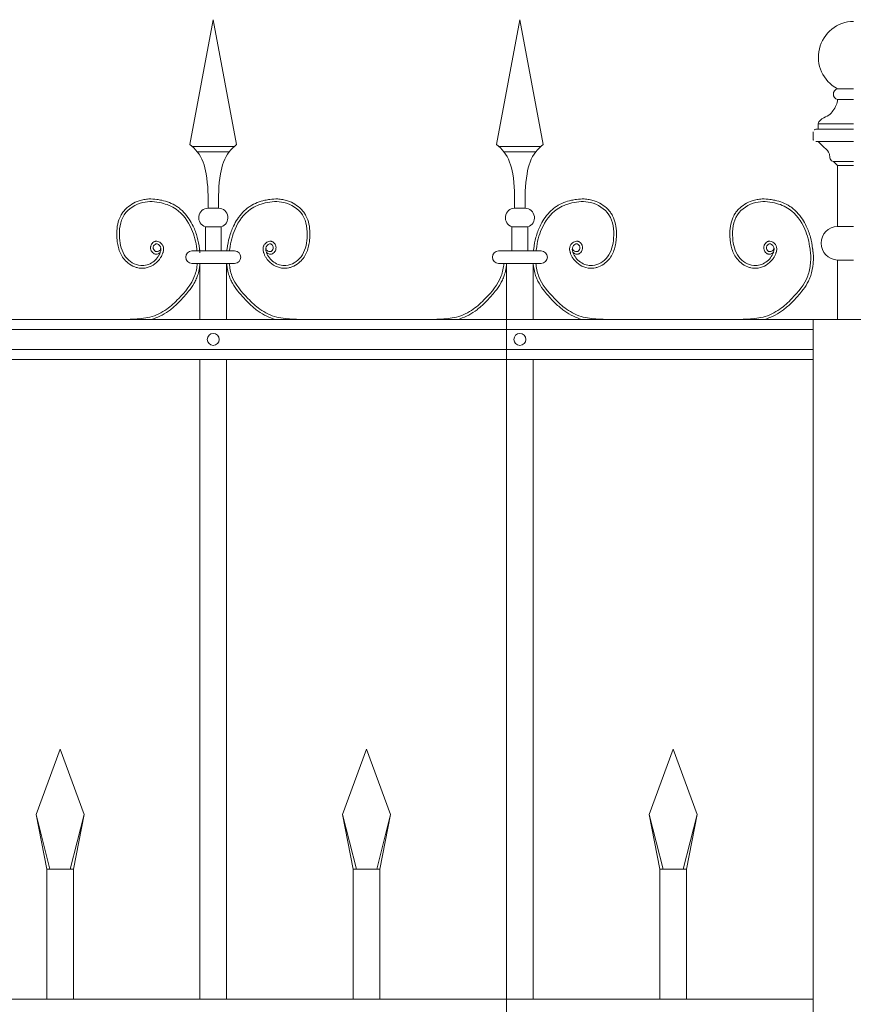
# Model space of a CAD drawing. Header units: millimetres. Extents: x 6567289036 to 6568990308, y 5976640423 to 5977332400.
# Tile 183 of 256: x 6568248177 to 6568248795, y 5976809988 to 5976810718. Entities that reach past the tile are written whole.
import ezdxf

# ---------------------------------------------------------------- set-up
doc = ezdxf.new("R2010")
doc.units = ezdxf.units.MM
doc.layers.add('01_widok', color=7, linetype='Continuous', lineweight=13)

# ---------------------------------------------------------------- blocks, each defined once
blk = doc.blocks.new('A$C6D0402AF')
at = {"layer": '01_widok'}
for p, q in [((2.10249, 1.4602), (2.12, 1.55381)), ((2.13751, 1.4602), (2.12, 1.55381)), ((2.33249, 1.4602), (2.35, 1.55381)), ((2.36751, 1.4602), (2.35, 1.55381)), ((2.12, 1.45881), (2.104, 1.45881)), ((2.12, 1.45881), (2.136, 1.45881)), ((2.35, 1.45881), (2.334, 1.45881)), ((2.35, 1.45881), (2.366, 1.45881)), ((2.12, 1.45481), (2.108, 1.45481)), ((2.12, 1.45481), (2.132, 1.45481)), ((2.35, 1.45481), (2.338, 1.45481)), ((2.35, 1.45481), (2.362, 1.45481)), ((2.12, 1.41247), (2.11601, 1.41247)), ((2.12, 1.41247), (2.12399, 1.41247)), ((2.35, 1.41247), (2.34601, 1.41247)), ((2.35, 1.41247), (2.35399, 1.41247)), ((2.11401, 1.39847), (2.12, 1.39847)), ((2.11401, 1.39847), (2.11401, 1.38047)), ((2.12599, 1.39847), (2.12, 1.39847)), ((2.12599, 1.39847), (2.12599, 1.38047)), ((2.34401, 1.39847), (2.35, 1.39847)), ((2.34401, 1.39847), (2.34401, 1.38047)), ((2.35599, 1.39847), (2.35, 1.39847)), ((2.35599, 1.39847), (2.35599, 1.38047)), ((2.12, 1.38047), (2.104, 1.38047)), ((2.12, 1.38047), (2.136, 1.38047)), ((2.35, 1.38047), (2.334, 1.38047)), ((2.35, 1.38047), (2.366, 1.38047)), ((2.11, 1.371), (2.104, 1.371)), ((2.11, 1.371), (2.11, 1.329)), ((2.11, 1.371), (2.13, 1.371)), ((2.13, 1.371), (2.13, 1.329)), ((2.13, 1.371), (2.136, 1.371)), ((2.34, 1.371), (2.334, 1.371)), ((2.34, 1.371), (2.34, 1.329)), ((2.34, 1.371), (2.34, 0.30096)), ((2.34, 1.371), (2.34, 1.329)), ((2.34, 1.371), (2.36, 1.371)), ((2.36, 1.371), (2.36, 1.329)), ((2.36, 1.371), (2.366, 1.371)), ((2.57, 1.329), (0.06, 1.329)), ((0.06, 1.3215), (2.57, 1.3215)), ((0.06, 1.3065), (2.57, 1.3065)), ((2.57, 1.299), (0.06, 1.299)), ((2.11, 1.299), (2.11, 0.819)), ((2.13, 1.299), (2.13, 0.819)), ((2.34, 1.299), (2.34, 0.819)), ((2.36, 1.299), (2.36, 0.819)), ((1.987, 0.95769), (2.005, 1.00669)), ((2.023, 0.95769), (2.005, 1.00669)), ((2.217, 0.95769), (2.235, 1.00669)), ((2.253, 0.95769), (2.235, 1.00669)), ((2.447, 0.95769), (2.465, 1.00669)), ((2.483, 0.95769), (2.465, 1.00669)), ((1.99744, 0.91669), (1.987, 0.95769)), ((1.987, 0.95769), (1.995, 0.91669)), ((2.01256, 0.91669), (2.023, 0.95769)), ((2.01256, 0.91669), (2.023, 0.95769)), ((2.023, 0.95769), (2.015, 0.91669)), ((2.023, 0.95769), (2.015, 0.91669)), ((2.22744, 0.91669), (2.217, 0.95769)), ((2.217, 0.95769), (2.225, 0.91669)), ((2.24256, 0.91669), (2.253, 0.95769)), ((2.253, 0.95769), (2.245, 0.91669)), ((2.45744, 0.91669), (2.447, 0.95769)), ((2.447, 0.95769), (2.455, 0.91669)), ((2.47256, 0.91669), (2.483, 0.95769)), ((2.483, 0.95769), (2.475, 0.91669)), ((2.005, 0.91669), (1.995, 0.91669)), ((1.995, 0.91669), (1.995, 0.819)), ((2.005, 0.91669), (2.015, 0.91669)), ((2.015, 0.91669), (2.015, 0.819)), ((2.015, 0.91669), (2.015, 0.819)), ((2.235, 0.91669), (2.225, 0.91669)), ((2.225, 0.91669), (2.225, 0.819)), ((2.235, 0.91669), (2.245, 0.91669)), ((2.245, 0.91669), (2.245, 0.819)), ((2.465, 0.91669), (2.455, 0.91669)), ((2.455, 0.91669), (2.455, 0.819)), ((2.465, 0.91669), (2.475, 0.91669)), ((2.475, 0.91669), (2.475, 0.819)), ((2.57, 0.819), (0.06, 0.819))]:
    blk.add_line(p, q, dxfattribs=at)
for centre in [(2.12, 1.314), (2.35, 1.314)]:
    blk.add_circle(centre, 0.0045, dxfattribs=at)
for centre, radius, start, end in [((2.11627, 1.40529), 0.00718, 92.05804, 251.68172), ((2.12373, 1.40529), 0.00718, 288.31828, 87.94196), ((2.34627, 1.40529), 0.00718, 92.05804, 251.68172), ((2.35373, 1.40529), 0.00718, 288.31828, 87.94196), ((2.10411, 1.37573), 0.00473, 91.38218, 268.61782), ((2.13589, 1.37573), 0.00473, 271.38218, 88.61782), ((2.33411, 1.37573), 0.00473, 91.38218, 268.61782), ((2.36589, 1.37573), 0.00473, 271.38218, 88.61782)]:
    blk.add_arc(centre, radius, start, end, dxfattribs=at)
for points in [[(2.10249, 1.4602), (2.108, 1.45481), (2.11464, 1.43812), (2.11601, 1.41247)], [(2.13751, 1.4602), (2.132, 1.45481), (2.12536, 1.43812), (2.12399, 1.41247)], [(2.33249, 1.4602), (2.338, 1.45481), (2.34464, 1.43812), (2.34601, 1.41247)], [(2.36751, 1.4602), (2.362, 1.45481), (2.35536, 1.43812), (2.35399, 1.41247)], [(2.56782, 1.38047), (2.56822, 1.37621), (2.56799, 1.371)], [(2.56981, 1.38031), (2.57022, 1.37605), (2.56999, 1.37085)]]:
    blk.add_spline(points, degree=3, dxfattribs=at)
for points, knots in [([(2.08014, 1.37922), (2.07904, 1.37757), (2.07661, 1.37789), (2.07604, 1.37807), (2.07582, 1.37815), (2.0754, 1.37836), (2.0752, 1.37847), (2.07454, 1.37894), (2.07415, 1.37936), (2.07354, 1.38027), (2.07331, 1.38076), (2.07301, 1.3818), (2.07294, 1.38234), (2.07296, 1.38319), (2.073, 1.3835), (2.07312, 1.38409), (2.07321, 1.38437), (2.07352, 1.38516), (2.0738, 1.38563), (2.07451, 1.38648), (2.07493, 1.38686), (2.07571, 1.38729), (2.07599, 1.38741), (2.0765, 1.38756), (2.07673, 1.3876), (2.07717, 1.38764), (2.07739, 1.38765), (2.07816, 1.3876), (2.07868, 1.38745), (2.07962, 1.38704), (2.08004, 1.38678), (2.0808, 1.38617), (2.08115, 1.38583), (2.08165, 1.3852), (2.08183, 1.38493), (2.08214, 1.38437), (2.08227, 1.38409), (2.08247, 1.38353), (2.08255, 1.38324), (2.08271, 1.38238), (2.08272, 1.3818), (2.08263, 1.38073), (2.08253, 1.38022), (2.08232, 1.37942), (2.08222, 1.37911), (2.08199, 1.37846), (2.08186, 1.37811), (2.08158, 1.37743), (2.08142, 1.37709), (2.08094, 1.3761), (2.08057, 1.37546), (2.07937, 1.37364), (2.07842, 1.37254), (2.07577, 1.37019), (2.07394, 1.36909), (2.06996, 1.36762), (2.06782, 1.36725), (2.06488, 1.36741), (2.06409, 1.36752), (2.06255, 1.36786), (2.0618, 1.36809), (2.0592, 1.36908), (2.05747, 1.37012), (2.0547, 1.37238), (2.05359, 1.37352), (2.05169, 1.376), (2.05091, 1.37732), (2.04963, 1.38006), (2.04914, 1.38148), (2.04838, 1.38434), (2.04812, 1.38578), (2.04779, 1.38832), (2.04769, 1.38942), (2.04756, 1.39164), (2.04753, 1.39275), (2.04758, 1.3961), (2.0478, 1.39834), (2.04873, 1.4027), (2.04944, 1.40482), (2.05096, 1.40768), (2.05149, 1.40853), (2.05268, 1.41014), (2.05334, 1.41091), (2.05545, 1.41306), (2.05705, 1.41432), (2.0605, 1.41644), (2.06235, 1.4173), (2.06547, 1.41835), (2.0667, 1.41867), (2.06918, 1.41913), (2.07042, 1.41926), (2.07366, 1.41941), (2.07566, 1.4193), (2.07885, 1.41887), (2.08007, 1.41864), (2.08324, 1.41791), (2.08518, 1.41733), (2.08896, 1.41583), (2.09079, 1.41491), (2.09346, 1.41318), (2.09438, 1.41251), (2.09612, 1.41106), (2.09695, 1.41028), (2.09931, 1.40783), (2.10071, 1.40604), (2.10304, 1.40249), (2.10401, 1.40075), (2.10616, 1.39627), (2.10717, 1.3935), (2.10874, 1.38785), (2.10928, 1.38498), (2.10971, 1.38152), (2.10977, 1.381), (2.11, 1.379)], [4.6165, 4.6165, 4.6165, 4.6165, 5.188367, 5.188367, 5.549428, 5.549428, 5.910489, 5.910489, 6.837983, 6.837983, 7.765478, 7.765478, 8.692972, 8.692972, 9.190028, 9.190028, 9.687083, 9.687083, 10.618534, 10.618534, 11.549985, 11.549985, 12.010547, 12.010547, 12.33998, 12.33998, 12.669414, 12.669414, 13.561099, 13.561099, 14.452783, 14.452783, 15.344467, 15.344467, 15.940368, 15.940368, 16.492607, 16.492607, 17.044846, 17.044846, 18.200205, 18.200205, 19.355563, 19.355563, 20.151118, 20.151118, 21.100453, 21.100453, 22.049789, 22.049789, 23.94846, 23.94846, 27.745803, 27.745803, 33.221248, 33.221248, 38.696693, 38.696693, 40.725069, 40.725069, 42.753445, 42.753445, 47.908007, 47.908007, 52.041948, 52.041948, 56.17589, 56.17589, 60.309831, 60.309831, 64.342201, 64.342201, 67.40836, 67.40836, 70.47452, 70.47452, 76.606839, 76.606839, 82.739158, 82.739158, 85.455708, 85.455708, 88.172258, 88.172258, 93.605357, 93.605357, 99.038456, 99.038456, 102.482403, 102.482403, 105.92635, 105.92635, 111.504268, 111.504268, 114.996104, 114.996104, 120.708661, 120.708661, 126.421218, 126.421218, 129.587167, 129.587167, 132.753115, 132.753115, 139.085012, 139.085012, 144.64085, 144.64085, 153.114925, 153.114925, 161.589001, 161.589001, 163.11027, 163.11027, 163.11027, 163.11027]), ([(2.08014, 1.37922), (2.07904, 1.37757), (2.07661, 1.37789), (2.07604, 1.37807), (2.07582, 1.37815), (2.0754, 1.37836), (2.0752, 1.37847), (2.07454, 1.37894), (2.07415, 1.37936), (2.07354, 1.38027), (2.07331, 1.38076), (2.07301, 1.3818), (2.07294, 1.38234), (2.07296, 1.38319), (2.073, 1.3835), (2.07312, 1.38409), (2.07321, 1.38437), (2.07352, 1.38516), (2.0738, 1.38563), (2.07451, 1.38648), (2.07493, 1.38686), (2.07571, 1.38729), (2.07599, 1.38741), (2.0765, 1.38756), (2.07673, 1.3876), (2.07717, 1.38764), (2.07739, 1.38765), (2.07816, 1.3876), (2.07868, 1.38745), (2.07962, 1.38704), (2.08004, 1.38678), (2.0808, 1.38617), (2.08115, 1.38583), (2.08165, 1.3852), (2.08183, 1.38493), (2.08214, 1.38437), (2.08227, 1.38409), (2.08247, 1.38353), (2.08255, 1.38324), (2.08271, 1.38238), (2.08272, 1.3818), (2.08263, 1.38073), (2.08253, 1.38022), (2.08232, 1.37942), (2.08222, 1.37911), (2.08199, 1.37846), (2.08186, 1.37811), (2.08158, 1.37743), (2.08142, 1.37709), (2.08094, 1.3761), (2.08057, 1.37546), (2.07937, 1.37364), (2.07842, 1.37254), (2.07577, 1.37019), (2.07394, 1.36909), (2.06996, 1.36762), (2.06782, 1.36725), (2.06488, 1.36741), (2.06409, 1.36752), (2.06255, 1.36786), (2.0618, 1.36809), (2.0592, 1.36908), (2.05747, 1.37012), (2.0547, 1.37238), (2.05359, 1.37352), (2.05169, 1.376), (2.05091, 1.37732), (2.04963, 1.38006), (2.04914, 1.38148), (2.04838, 1.38434), (2.04812, 1.38578), (2.04779, 1.38832), (2.04769, 1.38942), (2.04756, 1.39164), (2.04753, 1.39275), (2.04758, 1.3961), (2.0478, 1.39834), (2.04873, 1.4027), (2.04944, 1.40482), (2.05096, 1.40768), (2.05149, 1.40853), (2.05268, 1.41014), (2.05334, 1.41091), (2.05545, 1.41306), (2.05705, 1.41432), (2.0605, 1.41644), (2.06235, 1.4173), (2.06547, 1.41835), (2.0667, 1.41867), (2.06918, 1.41913), (2.07042, 1.41926), (2.07366, 1.41941), (2.07566, 1.4193), (2.07885, 1.41887), (2.08007, 1.41864), (2.08324, 1.41791), (2.08518, 1.41733), (2.08896, 1.41583), (2.09079, 1.41491), (2.09346, 1.41318), (2.09438, 1.41251), (2.09612, 1.41106), (2.09695, 1.41028), (2.09931, 1.40783), (2.10071, 1.40604), (2.10304, 1.40249), (2.10401, 1.40075), (2.10616, 1.39627), (2.10717, 1.3935), (2.10874, 1.38785), (2.10928, 1.38498), (2.10971, 1.38152), (2.10977, 1.381), (2.10983, 1.38047)], [4.6165, 4.6165, 4.6165, 4.6165, 5.188367, 5.188367, 5.549428, 5.549428, 5.910489, 5.910489, 6.837983, 6.837983, 7.765478, 7.765478, 8.692972, 8.692972, 9.190028, 9.190028, 9.687083, 9.687083, 10.618534, 10.618534, 11.549985, 11.549985, 12.010547, 12.010547, 12.33998, 12.33998, 12.669414, 12.669414, 13.561099, 13.561099, 14.452783, 14.452783, 15.344467, 15.344467, 15.940368, 15.940368, 16.492607, 16.492607, 17.044846, 17.044846, 18.200205, 18.200205, 19.355563, 19.355563, 20.151118, 20.151118, 21.100453, 21.100453, 22.049789, 22.049789, 23.94846, 23.94846, 27.745803, 27.745803, 33.221248, 33.221248, 38.696693, 38.696693, 40.725069, 40.725069, 42.753445, 42.753445, 47.908007, 47.908007, 52.041948, 52.041948, 56.17589, 56.17589, 60.309831, 60.309831, 64.342201, 64.342201, 67.40836, 67.40836, 70.47452, 70.47452, 76.606839, 76.606839, 82.739158, 82.739158, 85.455708, 85.455708, 88.172258, 88.172258, 93.605357, 93.605357, 99.038456, 99.038456, 102.482403, 102.482403, 105.92635, 105.92635, 111.504268, 111.504268, 114.996104, 114.996104, 120.708661, 120.708661, 126.421218, 126.421218, 129.587167, 129.587167, 132.753115, 132.753115, 139.085012, 139.085012, 144.64085, 144.64085, 153.114925, 153.114925, 161.589001, 161.589001, 163.11027, 163.11027, 163.11027, 163.11027]), ([(2.08014, 1.37922), (2.07904, 1.37757), (2.07661, 1.37789), (2.07604, 1.37807), (2.07582, 1.37815), (2.0754, 1.37836), (2.0752, 1.37847), (2.07454, 1.37894), (2.07415, 1.37936), (2.07354, 1.38027), (2.07331, 1.38076), (2.07301, 1.3818), (2.07294, 1.38234), (2.07296, 1.38319), (2.073, 1.3835), (2.07312, 1.38409), (2.07321, 1.38437), (2.07352, 1.38516), (2.0738, 1.38563), (2.07451, 1.38648), (2.07493, 1.38686), (2.07571, 1.38729), (2.07599, 1.38741), (2.0765, 1.38756), (2.07673, 1.3876), (2.07717, 1.38764), (2.07739, 1.38765), (2.07816, 1.3876), (2.07868, 1.38745), (2.07962, 1.38704), (2.08004, 1.38678), (2.0808, 1.38617), (2.08115, 1.38583), (2.08165, 1.3852), (2.08183, 1.38493), (2.08214, 1.38437), (2.08227, 1.38409), (2.08247, 1.38353), (2.08255, 1.38324), (2.08271, 1.38238), (2.08272, 1.3818), (2.08263, 1.38073), (2.08253, 1.38022), (2.08232, 1.37942), (2.08222, 1.37911), (2.08199, 1.37846), (2.08186, 1.37811), (2.08158, 1.37743), (2.08142, 1.37709), (2.08094, 1.3761), (2.08057, 1.37546), (2.07937, 1.37364), (2.07842, 1.37254), (2.07577, 1.37019), (2.07394, 1.36909), (2.06996, 1.36762), (2.06782, 1.36725), (2.06488, 1.36741), (2.06409, 1.36752), (2.06255, 1.36786), (2.0618, 1.36809), (2.0592, 1.36908), (2.05747, 1.37012), (2.0547, 1.37238), (2.05359, 1.37352), (2.05169, 1.376), (2.05091, 1.37732), (2.04963, 1.38006), (2.04914, 1.38148), (2.04838, 1.38434), (2.04812, 1.38578), (2.04779, 1.38832), (2.04769, 1.38942), (2.04756, 1.39164), (2.04753, 1.39275), (2.04758, 1.3961), (2.0478, 1.39834), (2.04873, 1.4027), (2.04944, 1.40482), (2.05096, 1.40768), (2.05149, 1.40853), (2.05268, 1.41014), (2.05334, 1.41091), (2.05545, 1.41306), (2.05705, 1.41432), (2.0605, 1.41644), (2.06235, 1.4173), (2.06547, 1.41835), (2.0667, 1.41867), (2.06918, 1.41913), (2.07042, 1.41926), (2.07366, 1.41941), (2.07566, 1.4193), (2.07885, 1.41887), (2.08007, 1.41864), (2.08324, 1.41791), (2.08518, 1.41733), (2.08896, 1.41583), (2.09079, 1.41491), (2.09346, 1.41318), (2.09438, 1.41251), (2.09612, 1.41106), (2.09695, 1.41028), (2.09931, 1.40783), (2.10071, 1.40604), (2.10304, 1.40249), (2.10401, 1.40075), (2.10616, 1.39627), (2.10717, 1.3935), (2.10874, 1.38785), (2.10928, 1.38498), (2.10971, 1.38152), (2.10977, 1.381), (2.11, 1.379)], [4.6165, 4.6165, 4.6165, 4.6165, 5.188367, 5.188367, 5.549428, 5.549428, 5.910489, 5.910489, 6.837983, 6.837983, 7.765478, 7.765478, 8.692972, 8.692972, 9.190028, 9.190028, 9.687083, 9.687083, 10.618534, 10.618534, 11.549985, 11.549985, 12.010547, 12.010547, 12.33998, 12.33998, 12.669414, 12.669414, 13.561099, 13.561099, 14.452783, 14.452783, 15.344467, 15.344467, 15.940368, 15.940368, 16.492607, 16.492607, 17.044846, 17.044846, 18.200205, 18.200205, 19.355563, 19.355563, 20.151118, 20.151118, 21.100453, 21.100453, 22.049789, 22.049789, 23.94846, 23.94846, 27.745803, 27.745803, 33.221248, 33.221248, 38.696693, 38.696693, 40.725069, 40.725069, 42.753445, 42.753445, 47.908007, 47.908007, 52.041948, 52.041948, 56.17589, 56.17589, 60.309831, 60.309831, 64.342201, 64.342201, 67.40836, 67.40836, 70.47452, 70.47452, 76.606839, 76.606839, 82.739158, 82.739158, 85.455708, 85.455708, 88.172258, 88.172258, 93.605357, 93.605357, 99.038456, 99.038456, 102.482403, 102.482403, 105.92635, 105.92635, 111.504268, 111.504268, 114.996104, 114.996104, 120.708661, 120.708661, 126.421218, 126.421218, 129.587167, 129.587167, 132.753115, 132.753115, 139.085012, 139.085012, 144.64085, 144.64085, 153.114925, 153.114925, 161.589001, 161.589001, 163.11027, 163.11027, 163.11027, 163.11027]), ([(2.15986, 1.37922), (2.16096, 1.37757), (2.16339, 1.37789), (2.16396, 1.37807), (2.16418, 1.37815), (2.1646, 1.37836), (2.1648, 1.37847), (2.16546, 1.37894), (2.16585, 1.37936), (2.16646, 1.38027), (2.16669, 1.38076), (2.16699, 1.3818), (2.16706, 1.38234), (2.16704, 1.38319), (2.167, 1.3835), (2.16688, 1.38409), (2.16679, 1.38437), (2.16648, 1.38516), (2.1662, 1.38563), (2.16549, 1.38648), (2.16507, 1.38686), (2.16429, 1.38729), (2.16401, 1.38741), (2.1635, 1.38756), (2.16327, 1.3876), (2.16283, 1.38764), (2.16261, 1.38765), (2.16184, 1.3876), (2.16132, 1.38745), (2.16038, 1.38704), (2.15996, 1.38678), (2.1592, 1.38617), (2.15885, 1.38583), (2.15835, 1.3852), (2.15817, 1.38493), (2.15786, 1.38437), (2.15773, 1.38409), (2.15753, 1.38353), (2.15745, 1.38324), (2.15729, 1.38238), (2.15728, 1.3818), (2.15737, 1.38073), (2.15747, 1.38022), (2.15768, 1.37942), (2.15778, 1.37911), (2.15801, 1.37846), (2.15814, 1.37811), (2.15842, 1.37743), (2.15858, 1.37709), (2.15906, 1.3761), (2.15943, 1.37546), (2.16063, 1.37364), (2.16158, 1.37254), (2.16423, 1.37019), (2.16606, 1.36909), (2.17004, 1.36762), (2.17218, 1.36725), (2.17512, 1.36741), (2.17591, 1.36752), (2.17745, 1.36786), (2.1782, 1.36809), (2.1808, 1.36908), (2.18253, 1.37012), (2.1853, 1.37238), (2.18641, 1.37352), (2.18831, 1.376), (2.18909, 1.37732), (2.19037, 1.38006), (2.19086, 1.38148), (2.19162, 1.38434), (2.19188, 1.38578), (2.19221, 1.38832), (2.19231, 1.38942), (2.19244, 1.39164), (2.19247, 1.39275), (2.19242, 1.3961), (2.1922, 1.39834), (2.19127, 1.4027), (2.19056, 1.40482), (2.18904, 1.40768), (2.18851, 1.40853), (2.18732, 1.41014), (2.18666, 1.41091), (2.18455, 1.41306), (2.18295, 1.41432), (2.1795, 1.41644), (2.17765, 1.4173), (2.17453, 1.41835), (2.1733, 1.41867), (2.17082, 1.41913), (2.16958, 1.41926), (2.16634, 1.41941), (2.16434, 1.4193), (2.16115, 1.41887), (2.15993, 1.41864), (2.15676, 1.41791), (2.15482, 1.41733), (2.15104, 1.41583), (2.14921, 1.41491), (2.14654, 1.41318), (2.14562, 1.41251), (2.14388, 1.41106), (2.14305, 1.41028), (2.14069, 1.40783), (2.13929, 1.40604), (2.13696, 1.40249), (2.13599, 1.40075), (2.13384, 1.39627), (2.13283, 1.3935), (2.13126, 1.38785), (2.13072, 1.38498), (2.13029, 1.38152), (2.13023, 1.381), (2.13017, 1.38047)], [4.6165, 4.6165, 4.6165, 4.6165, 5.188367, 5.188367, 5.549428, 5.549428, 5.910489, 5.910489, 6.837983, 6.837983, 7.765478, 7.765478, 8.692972, 8.692972, 9.190028, 9.190028, 9.687083, 9.687083, 10.618534, 10.618534, 11.549985, 11.549985, 12.010547, 12.010547, 12.33998, 12.33998, 12.669414, 12.669414, 13.561099, 13.561099, 14.452783, 14.452783, 15.344467, 15.344467, 15.940368, 15.940368, 16.492607, 16.492607, 17.044846, 17.044846, 18.200205, 18.200205, 19.355563, 19.355563, 20.151118, 20.151118, 21.100453, 21.100453, 22.049789, 22.049789, 23.94846, 23.94846, 27.745803, 27.745803, 33.221248, 33.221248, 38.696693, 38.696693, 40.725069, 40.725069, 42.753445, 42.753445, 47.908007, 47.908007, 52.041948, 52.041948, 56.17589, 56.17589, 60.309831, 60.309831, 64.342201, 64.342201, 67.40836, 67.40836, 70.47452, 70.47452, 76.606839, 76.606839, 82.739158, 82.739158, 85.455708, 85.455708, 88.172258, 88.172258, 93.605357, 93.605357, 99.038456, 99.038456, 102.482403, 102.482403, 105.92635, 105.92635, 111.504268, 111.504268, 114.996104, 114.996104, 120.708661, 120.708661, 126.421218, 126.421218, 129.587167, 129.587167, 132.753115, 132.753115, 139.085012, 139.085012, 144.64085, 144.64085, 153.114925, 153.114925, 161.589001, 161.589001, 163.11027, 163.11027, 163.11027, 163.11027]), ([(2.38986, 1.37922), (2.39096, 1.37757), (2.39339, 1.37789), (2.39396, 1.37807), (2.39418, 1.37815), (2.3946, 1.37836), (2.3948, 1.37847), (2.39546, 1.37894), (2.39585, 1.37936), (2.39646, 1.38027), (2.39669, 1.38076), (2.39699, 1.3818), (2.39706, 1.38234), (2.39704, 1.38319), (2.397, 1.3835), (2.39688, 1.38409), (2.39679, 1.38437), (2.39648, 1.38516), (2.3962, 1.38563), (2.39549, 1.38648), (2.39507, 1.38686), (2.39429, 1.38729), (2.39401, 1.38741), (2.3935, 1.38756), (2.39327, 1.3876), (2.39283, 1.38764), (2.39261, 1.38765), (2.39184, 1.3876), (2.39132, 1.38745), (2.39038, 1.38704), (2.38996, 1.38678), (2.3892, 1.38617), (2.38885, 1.38583), (2.38835, 1.3852), (2.38817, 1.38493), (2.38786, 1.38437), (2.38773, 1.38409), (2.38753, 1.38353), (2.38745, 1.38324), (2.38729, 1.38238), (2.38728, 1.3818), (2.38737, 1.38073), (2.38747, 1.38022), (2.38768, 1.37942), (2.38778, 1.37911), (2.38801, 1.37846), (2.38814, 1.37811), (2.38842, 1.37743), (2.38858, 1.37709), (2.38906, 1.3761), (2.38943, 1.37546), (2.39063, 1.37364), (2.39158, 1.37254), (2.39423, 1.37019), (2.39606, 1.36909), (2.40004, 1.36762), (2.40218, 1.36725), (2.40512, 1.36741), (2.40591, 1.36752), (2.40745, 1.36786), (2.4082, 1.36809), (2.4108, 1.36908), (2.41253, 1.37012), (2.4153, 1.37238), (2.41641, 1.37352), (2.41831, 1.376), (2.41909, 1.37732), (2.42037, 1.38006), (2.42086, 1.38148), (2.42162, 1.38434), (2.42188, 1.38578), (2.42221, 1.38832), (2.42231, 1.38942), (2.42244, 1.39164), (2.42247, 1.39275), (2.42242, 1.3961), (2.4222, 1.39834), (2.42127, 1.4027), (2.42056, 1.40482), (2.41904, 1.40768), (2.41851, 1.40853), (2.41732, 1.41014), (2.41666, 1.41091), (2.41455, 1.41306), (2.41295, 1.41432), (2.4095, 1.41644), (2.40765, 1.4173), (2.40453, 1.41835), (2.4033, 1.41867), (2.40082, 1.41913), (2.39958, 1.41926), (2.39634, 1.41941), (2.39434, 1.4193), (2.39115, 1.41887), (2.38993, 1.41864), (2.38676, 1.41791), (2.38482, 1.41733), (2.38104, 1.41583), (2.37921, 1.41491), (2.37654, 1.41318), (2.37562, 1.41251), (2.37388, 1.41106), (2.37305, 1.41028), (2.37069, 1.40783), (2.36929, 1.40604), (2.36696, 1.40249), (2.36599, 1.40075), (2.36384, 1.39627), (2.36283, 1.3935), (2.36126, 1.38785), (2.36072, 1.38498), (2.36029, 1.38152), (2.36023, 1.381), (2.36017, 1.38047)], [4.6165, 4.6165, 4.6165, 4.6165, 5.188367, 5.188367, 5.549428, 5.549428, 5.910489, 5.910489, 6.837983, 6.837983, 7.765478, 7.765478, 8.692972, 8.692972, 9.190028, 9.190028, 9.687083, 9.687083, 10.618534, 10.618534, 11.549985, 11.549985, 12.010547, 12.010547, 12.33998, 12.33998, 12.669414, 12.669414, 13.561099, 13.561099, 14.452783, 14.452783, 15.344467, 15.344467, 15.940368, 15.940368, 16.492607, 16.492607, 17.044846, 17.044846, 18.200205, 18.200205, 19.355563, 19.355563, 20.151118, 20.151118, 21.100453, 21.100453, 22.049789, 22.049789, 23.94846, 23.94846, 27.745803, 27.745803, 33.221248, 33.221248, 38.696693, 38.696693, 40.725069, 40.725069, 42.753445, 42.753445, 47.908007, 47.908007, 52.041948, 52.041948, 56.17589, 56.17589, 60.309831, 60.309831, 64.342201, 64.342201, 67.40836, 67.40836, 70.47452, 70.47452, 76.606839, 76.606839, 82.739158, 82.739158, 85.455708, 85.455708, 88.172258, 88.172258, 93.605357, 93.605357, 99.038456, 99.038456, 102.482403, 102.482403, 105.92635, 105.92635, 111.504268, 111.504268, 114.996104, 114.996104, 120.708661, 120.708661, 126.421218, 126.421218, 129.587167, 129.587167, 132.753115, 132.753115, 139.085012, 139.085012, 144.64085, 144.64085, 153.114925, 153.114925, 161.589001, 161.589001, 163.11027, 163.11027, 163.11027, 163.11027]), ([(2.54014, 1.37922), (2.53904, 1.37757), (2.53661, 1.37789), (2.53604, 1.37807), (2.53582, 1.37815), (2.5354, 1.37836), (2.5352, 1.37847), (2.53454, 1.37894), (2.53415, 1.37936), (2.53354, 1.38027), (2.53331, 1.38076), (2.53301, 1.3818), (2.53294, 1.38234), (2.53296, 1.38319), (2.533, 1.3835), (2.53312, 1.38409), (2.53321, 1.38437), (2.53352, 1.38516), (2.5338, 1.38563), (2.53451, 1.38648), (2.53493, 1.38686), (2.53571, 1.38729), (2.53599, 1.38741), (2.5365, 1.38756), (2.53673, 1.3876), (2.53717, 1.38764), (2.53739, 1.38765), (2.53816, 1.3876), (2.53868, 1.38745), (2.53962, 1.38704), (2.54004, 1.38678), (2.5408, 1.38617), (2.54115, 1.38583), (2.54165, 1.3852), (2.54183, 1.38493), (2.54214, 1.38437), (2.54227, 1.38409), (2.54247, 1.38353), (2.54255, 1.38324), (2.54271, 1.38238), (2.54272, 1.3818), (2.54263, 1.38073), (2.54253, 1.38022), (2.54232, 1.37942), (2.54222, 1.37911), (2.54199, 1.37846), (2.54186, 1.37811), (2.54158, 1.37743), (2.54142, 1.37709), (2.54094, 1.3761), (2.54057, 1.37546), (2.53937, 1.37364), (2.53842, 1.37254), (2.53577, 1.37019), (2.53394, 1.36909), (2.52996, 1.36762), (2.52782, 1.36725), (2.52488, 1.36741), (2.52409, 1.36752), (2.52255, 1.36786), (2.5218, 1.36809), (2.5192, 1.36908), (2.51747, 1.37012), (2.5147, 1.37238), (2.51359, 1.37352), (2.51169, 1.376), (2.51091, 1.37732), (2.50963, 1.38006), (2.50914, 1.38148), (2.50838, 1.38434), (2.50812, 1.38578), (2.50779, 1.38832), (2.50769, 1.38942), (2.50756, 1.39164), (2.50753, 1.39275), (2.50758, 1.3961), (2.5078, 1.39834), (2.50873, 1.4027), (2.50944, 1.40482), (2.51096, 1.40768), (2.51149, 1.40853), (2.51268, 1.41014), (2.51334, 1.41091), (2.51545, 1.41306), (2.51705, 1.41432), (2.5205, 1.41644), (2.52235, 1.4173), (2.52547, 1.41835), (2.5267, 1.41867), (2.52918, 1.41913), (2.53042, 1.41926), (2.53366, 1.41941), (2.53566, 1.4193), (2.53885, 1.41887), (2.54007, 1.41864), (2.54324, 1.41791), (2.54518, 1.41733), (2.54896, 1.41583), (2.55079, 1.41491), (2.55346, 1.41318), (2.55438, 1.41251), (2.55612, 1.41106), (2.55695, 1.41028), (2.55931, 1.40783), (2.56071, 1.40604), (2.56304, 1.40249), (2.56401, 1.40075), (2.56616, 1.39627), (2.56717, 1.3935), (2.56874, 1.38785), (2.56928, 1.38498), (2.56971, 1.38152), (2.56977, 1.381), (2.57, 1.379)], [4.6165, 4.6165, 4.6165, 4.6165, 5.188367, 5.188367, 5.549428, 5.549428, 5.910489, 5.910489, 6.837983, 6.837983, 7.765478, 7.765478, 8.692972, 8.692972, 9.190028, 9.190028, 9.687083, 9.687083, 10.618534, 10.618534, 11.549985, 11.549985, 12.010547, 12.010547, 12.33998, 12.33998, 12.669414, 12.669414, 13.561099, 13.561099, 14.452783, 14.452783, 15.344467, 15.344467, 15.940368, 15.940368, 16.492607, 16.492607, 17.044846, 17.044846, 18.200205, 18.200205, 19.355563, 19.355563, 20.151118, 20.151118, 21.100453, 21.100453, 22.049789, 22.049789, 23.94846, 23.94846, 27.745803, 27.745803, 33.221248, 33.221248, 38.696693, 38.696693, 40.725069, 40.725069, 42.753445, 42.753445, 47.908007, 47.908007, 52.041948, 52.041948, 56.17589, 56.17589, 60.309831, 60.309831, 64.342201, 64.342201, 67.40836, 67.40836, 70.47452, 70.47452, 76.606839, 76.606839, 82.739158, 82.739158, 85.455708, 85.455708, 88.172258, 88.172258, 93.605357, 93.605357, 99.038456, 99.038456, 102.482403, 102.482403, 105.92635, 105.92635, 111.504268, 111.504268, 114.996104, 114.996104, 120.708661, 120.708661, 126.421218, 126.421218, 129.587167, 129.587167, 132.753115, 132.753115, 139.085012, 139.085012, 144.64085, 144.64085, 153.114925, 153.114925, 161.589001, 161.589001, 163.11027, 163.11027, 163.11027, 163.11027]), ([(2.08062, 1.38267), (2.08043, 1.38189), (2.07997, 1.38002), (2.07599, 1.37927), (2.07423, 1.38316), (2.07704, 1.38672), (2.08127, 1.38362), (2.07999, 1.37746), (2.0752, 1.37115), (2.06414, 1.36773), (2.05219, 1.37557), (2.04865, 1.39087), (2.05058, 1.40849), (2.06603, 1.41817), (2.08055, 1.41716), (2.0948, 1.41161), (2.10426, 1.39811), (2.10712, 1.38659), (2.10777, 1.38093), (2.10782, 1.38047)], [0, 0, 0, 0, 2.276171, 5.482858, 9.081143, 12.123133, 16.088096, 20.24215, 29.50989, 38.967775, 52.064989, 66.796785, 84.531155, 101.296087, 115.254866, 127.16367, 146.089907, 161.545397, 162.912572, 162.912572, 162.912572, 162.912572]), ([(2.08062, 1.38267), (2.08043, 1.38189), (2.07997, 1.38002), (2.07599, 1.37927), (2.07423, 1.38316), (2.07704, 1.38672), (2.08127, 1.38362), (2.07999, 1.37746), (2.0752, 1.37115), (2.06414, 1.36773), (2.05219, 1.37557), (2.04865, 1.39087), (2.05058, 1.40849), (2.06603, 1.41817), (2.08055, 1.41716), (2.0948, 1.41161), (2.10426, 1.39811), (2.10712, 1.38659), (2.10777, 1.38093), (2.10782, 1.38047)], [0, 0, 0, 0, 2.276171, 5.482858, 9.081143, 12.123133, 16.088096, 20.24215, 29.50989, 38.967775, 52.064989, 66.796785, 84.531155, 101.296087, 115.254866, 127.16367, 146.089907, 161.545397, 162.912572, 162.912572, 162.912572, 162.912572]), ([(2.08062, 1.38267), (2.08043, 1.38189), (2.07997, 1.38002), (2.07599, 1.37927), (2.07423, 1.38316), (2.07704, 1.38672), (2.08127, 1.38362), (2.07999, 1.37746), (2.0752, 1.37115), (2.06414, 1.36773), (2.05219, 1.37557), (2.04865, 1.39087), (2.05058, 1.40849), (2.06603, 1.41817), (2.08055, 1.41716), (2.0948, 1.41161), (2.10426, 1.39811), (2.10712, 1.38659), (2.10777, 1.38093), (2.10782, 1.38047)], [0, 0, 0, 0, 2.276171, 5.482858, 9.081143, 12.123133, 16.088096, 20.24215, 29.50989, 38.967775, 52.064989, 66.796785, 84.531155, 101.296087, 115.254866, 127.16367, 146.089907, 161.545397, 162.912572, 162.912572, 162.912572, 162.912572]), ([(2.15938, 1.38267), (2.15957, 1.38189), (2.16003, 1.38002), (2.16401, 1.37927), (2.16577, 1.38316), (2.16296, 1.38672), (2.15873, 1.38362), (2.16001, 1.37746), (2.1648, 1.37115), (2.17586, 1.36773), (2.18781, 1.37557), (2.19135, 1.39087), (2.18942, 1.40849), (2.17397, 1.41817), (2.15945, 1.41716), (2.1452, 1.41161), (2.13574, 1.39811), (2.13288, 1.38659), (2.13223, 1.38093), (2.13218, 1.38047)], [0, 0, 0, 0, 2.276171, 5.482858, 9.081143, 12.123133, 16.088096, 20.24215, 29.50989, 38.967775, 52.064989, 66.796785, 84.531155, 101.296087, 115.254866, 127.16367, 146.089907, 161.545397, 162.912572, 162.912572, 162.912572, 162.912572]), ([(2.38938, 1.38267), (2.38957, 1.38189), (2.39003, 1.38002), (2.39401, 1.37927), (2.39577, 1.38316), (2.39296, 1.38672), (2.38873, 1.38362), (2.39001, 1.37746), (2.3948, 1.37115), (2.40586, 1.36773), (2.41781, 1.37557), (2.42135, 1.39087), (2.41942, 1.40849), (2.40397, 1.41817), (2.38945, 1.41716), (2.3752, 1.41161), (2.36574, 1.39811), (2.36288, 1.38659), (2.36223, 1.38093), (2.36218, 1.38047)], [0, 0, 0, 0, 2.276171, 5.482858, 9.081143, 12.123133, 16.088096, 20.24215, 29.50989, 38.967775, 52.064989, 66.796785, 84.531155, 101.296087, 115.254866, 127.16367, 146.089907, 161.545397, 162.912572, 162.912572, 162.912572, 162.912572]), ([(2.54062, 1.38267), (2.54043, 1.38189), (2.53997, 1.38002), (2.53599, 1.37927), (2.53423, 1.38316), (2.53704, 1.38672), (2.54127, 1.38362), (2.53999, 1.37746), (2.5352, 1.37115), (2.52414, 1.36773), (2.51219, 1.37557), (2.50865, 1.39087), (2.51058, 1.40849), (2.52603, 1.41817), (2.54055, 1.41716), (2.5548, 1.41161), (2.56426, 1.39811), (2.56712, 1.38659), (2.56777, 1.38093), (2.56782, 1.38047)], [0, 0, 0, 0, 2.276171, 5.482858, 9.081143, 12.123133, 16.088096, 20.24215, 29.50989, 38.967775, 52.064989, 66.796785, 84.531155, 101.296087, 115.254866, 127.16367, 146.089907, 161.545397, 162.912572, 162.912572, 162.912572, 162.912572]), ([(2.10799, 1.371), (2.10774, 1.36776), (2.10577, 1.35775), (2.0962, 1.34652), (2.08497, 1.33583), (2.07299, 1.32998), (2.06258, 1.32929), (2.05691, 1.32906), (2.05551, 1.329)], [172.218122, 172.218122, 172.218122, 172.218122, 181.855132, 202.579273, 214.575372, 228.542226, 241.353249, 245.573586, 245.573586, 245.573586, 245.573586]), ([(2.11, 1.371), (2.10991, 1.36986), (2.10978, 1.36872), (2.10935, 1.36597), (2.10899, 1.36438), (2.10816, 1.36164), (2.10773, 1.36048), (2.10676, 1.35824), (2.1062, 1.35715), (2.1044, 1.35398), (2.10301, 1.35198), (2.1005, 1.34881), (2.09946, 1.3476), (2.09744, 1.34535), (2.09645, 1.3443), (2.0935, 1.34125), (2.09148, 1.33925), (2.08834, 1.33664), (2.08736, 1.33588), (2.08432, 1.33375), (2.08215, 1.33251), (2.07785, 1.33049), (2.07574, 1.32967), (2.07359, 1.329)], [172.067248, 172.067248, 172.067248, 172.067248, 175.307441, 175.307441, 179.950369, 179.950369, 183.428024, 183.428024, 186.90568, 186.90568, 193.860991, 193.860991, 198.444931, 198.444931, 202.5856, 202.5856, 210.86694, 210.86694, 214.411979, 214.411979, 221.502058, 221.502058, 227.966753, 227.966753, 227.966753, 227.966753]), ([(2.13, 1.371), (2.13009, 1.36986), (2.13022, 1.36872), (2.13065, 1.36597), (2.13101, 1.36438), (2.13184, 1.36164), (2.13227, 1.36048), (2.13324, 1.35824), (2.1338, 1.35715), (2.1356, 1.35398), (2.13699, 1.35198), (2.1395, 1.34881), (2.14054, 1.3476), (2.14256, 1.34535), (2.14355, 1.3443), (2.1465, 1.34125), (2.14852, 1.33925), (2.15166, 1.33664), (2.15264, 1.33588), (2.15568, 1.33375), (2.15785, 1.33251), (2.16215, 1.33049), (2.16426, 1.32967), (2.16641, 1.329)], [172.067248, 172.067248, 172.067248, 172.067248, 175.307441, 175.307441, 179.950369, 179.950369, 183.428024, 183.428024, 186.90568, 186.90568, 193.860991, 193.860991, 198.444931, 198.444931, 202.5856, 202.5856, 210.86694, 210.86694, 214.411979, 214.411979, 221.502058, 221.502058, 227.966753, 227.966753, 227.966753, 227.966753]), ([(2.13201, 1.371), (2.13226, 1.36776), (2.13423, 1.35775), (2.1438, 1.34652), (2.15503, 1.33583), (2.16701, 1.32998), (2.17742, 1.32929), (2.18309, 1.32906), (2.18449, 1.329)], [172.218122, 172.218122, 172.218122, 172.218122, 181.855132, 202.579273, 214.575372, 228.542226, 241.353249, 245.573586, 245.573586, 245.573586, 245.573586]), ([(2.33799, 1.371), (2.33774, 1.36776), (2.33577, 1.35775), (2.3262, 1.34652), (2.31497, 1.33583), (2.30299, 1.32998), (2.29258, 1.32929), (2.28691, 1.32906), (2.28551, 1.329)], [172.218122, 172.218122, 172.218122, 172.218122, 181.855132, 202.579273, 214.575372, 228.542226, 241.353249, 245.573586, 245.573586, 245.573586, 245.573586]), ([(2.33799, 1.371), (2.33774, 1.36776), (2.33577, 1.35775), (2.3262, 1.34652), (2.31497, 1.33583), (2.30299, 1.32998), (2.29258, 1.32929), (2.28691, 1.32906), (2.28551, 1.329)], [172.218122, 172.218122, 172.218122, 172.218122, 181.855132, 202.579273, 214.575372, 228.542226, 241.353249, 245.573586, 245.573586, 245.573586, 245.573586]), ([(2.34, 1.371), (2.33991, 1.36986), (2.33978, 1.36872), (2.33935, 1.36597), (2.33899, 1.36438), (2.33816, 1.36164), (2.33773, 1.36048), (2.33676, 1.35824), (2.3362, 1.35715), (2.3344, 1.35398), (2.33301, 1.35198), (2.3305, 1.34881), (2.32946, 1.3476), (2.32744, 1.34535), (2.32645, 1.3443), (2.3235, 1.34125), (2.32148, 1.33925), (2.31834, 1.33664), (2.31736, 1.33588), (2.31432, 1.33375), (2.31215, 1.33251), (2.30785, 1.33049), (2.30574, 1.32967), (2.30359, 1.329)], [172.067248, 172.067248, 172.067248, 172.067248, 175.307441, 175.307441, 179.950369, 179.950369, 183.428024, 183.428024, 186.90568, 186.90568, 193.860991, 193.860991, 198.444931, 198.444931, 202.5856, 202.5856, 210.86694, 210.86694, 214.411979, 214.411979, 221.502058, 221.502058, 227.966753, 227.966753, 227.966753, 227.966753]), ([(2.34, 1.371), (2.33991, 1.36986), (2.33978, 1.36872), (2.33935, 1.36597), (2.33899, 1.36438), (2.33816, 1.36164), (2.33773, 1.36048), (2.33676, 1.35824), (2.3362, 1.35715), (2.3344, 1.35398), (2.33301, 1.35198), (2.3305, 1.34881), (2.32946, 1.3476), (2.32744, 1.34535), (2.32645, 1.3443), (2.3235, 1.34125), (2.32148, 1.33925), (2.31834, 1.33664), (2.31736, 1.33588), (2.31432, 1.33375), (2.31215, 1.33251), (2.30785, 1.33049), (2.30574, 1.32967), (2.30359, 1.329)], [172.067248, 172.067248, 172.067248, 172.067248, 175.307441, 175.307441, 179.950369, 179.950369, 183.428024, 183.428024, 186.90568, 186.90568, 193.860991, 193.860991, 198.444931, 198.444931, 202.5856, 202.5856, 210.86694, 210.86694, 214.411979, 214.411979, 221.502058, 221.502058, 227.966753, 227.966753, 227.966753, 227.966753]), ([(2.36, 1.371), (2.36009, 1.36986), (2.36022, 1.36872), (2.36065, 1.36597), (2.36101, 1.36438), (2.36184, 1.36164), (2.36227, 1.36048), (2.36324, 1.35824), (2.3638, 1.35715), (2.3656, 1.35398), (2.36699, 1.35198), (2.3695, 1.34881), (2.37054, 1.3476), (2.37256, 1.34535), (2.37355, 1.3443), (2.3765, 1.34125), (2.37852, 1.33925), (2.38166, 1.33664), (2.38264, 1.33588), (2.38568, 1.33375), (2.38785, 1.33251), (2.39215, 1.33049), (2.39426, 1.32967), (2.39641, 1.329)], [172.067248, 172.067248, 172.067248, 172.067248, 175.307441, 175.307441, 179.950369, 179.950369, 183.428024, 183.428024, 186.90568, 186.90568, 193.860991, 193.860991, 198.444931, 198.444931, 202.5856, 202.5856, 210.86694, 210.86694, 214.411979, 214.411979, 221.502058, 221.502058, 227.966753, 227.966753, 227.966753, 227.966753]), ([(2.36201, 1.371), (2.36226, 1.36776), (2.36423, 1.35775), (2.3738, 1.34652), (2.38503, 1.33583), (2.39701, 1.32998), (2.40742, 1.32929), (2.41309, 1.32906), (2.41449, 1.329)], [172.218122, 172.218122, 172.218122, 172.218122, 181.855132, 202.579273, 214.575372, 228.542226, 241.353249, 245.573586, 245.573586, 245.573586, 245.573586]), ([(2.56799, 1.371), (2.56774, 1.36776), (2.56577, 1.35775), (2.5562, 1.34652), (2.54497, 1.33583), (2.53299, 1.32998), (2.52258, 1.32929), (2.51691, 1.32906), (2.51551, 1.329)], [172.218122, 172.218122, 172.218122, 172.218122, 181.855132, 202.579273, 214.575372, 228.542226, 241.353249, 245.573586, 245.573586, 245.573586, 245.573586]), ([(2.57, 1.371), (2.56991, 1.36986), (2.56978, 1.36872), (2.56935, 1.36597), (2.56899, 1.36438), (2.56816, 1.36164), (2.56773, 1.36048), (2.56676, 1.35824), (2.5662, 1.35715), (2.5644, 1.35398), (2.56301, 1.35198), (2.5605, 1.34881), (2.55946, 1.3476), (2.55744, 1.34535), (2.55645, 1.3443), (2.5535, 1.34125), (2.55148, 1.33925), (2.54834, 1.33664), (2.54736, 1.33588), (2.54432, 1.33375), (2.54215, 1.33251), (2.53785, 1.33049), (2.53574, 1.32967), (2.53359, 1.329)], [172.067248, 172.067248, 172.067248, 172.067248, 175.307441, 175.307441, 179.950369, 179.950369, 183.428024, 183.428024, 186.90568, 186.90568, 193.860991, 193.860991, 198.444931, 198.444931, 202.5856, 202.5856, 210.86694, 210.86694, 214.411979, 214.411979, 221.502058, 221.502058, 227.966753, 227.966753, 227.966753, 227.966753])]:
    blk.add_open_spline(points, degree=3, knots=knots, dxfattribs=at)
blk = doc.blocks.new('A$C6613173D')
at = {"layer": '01_widok'}
for p, q in [((0.35061, 0.2704), (0.33861, 0.2704)), ((0.35061, 0.2624), (0.33861, 0.2624)), ((0.35061, 0.2444), (0.32427, 0.2444)), ((0.32436, 0.2404), (0.32427, 0.2444)), ((0.32061, 0.2384), (0.32061, 0.2334)), ((0.35061, 0.2404), (0.32261, 0.2404)), ((0.35061, 0.2314), (0.32261, 0.2314)), ((0.35061, 0.2164), (0.33561, 0.2164)), ((0.33561, 0.2164), (0.33861, 0.2134)), ((0.35061, 0.2134), (0.33861, 0.2134)), ((0.33861, 0.1684), (0.33861, 0.2134)), ((0.35061, 0.1684), (0.33861, 0.1684)), ((0.35061, 0.1434), (0.33861, 0.1434)), ((0.33861, 0.1434), (0.33861, 0.0994)), ((0.32061, 0.0994), (0.38061, 0.0994)), ((0.32061, 0.0994), (0.32061, -1.25224))]:
    blk.add_line(p, q, dxfattribs=at)
blk.add_lwpolyline([(0.33861, 0.0994), (0.36261, 0.0994)], dxfattribs=at)
for centre, radius, start, end in [((0.35105, 0.29385), 0.02655, 90.96908, 242.03943), ((0.33977, 0.2664), 0.00417, 106.26022, 253.73978), ((0.32261, 0.2384), 0.002, 90, 180), ((0.32261, 0.2334), 0.002, 180, 270), ((0.33912, 0.1559), 0.01251, 92.33828, 267.66172)]:
    blk.add_arc(centre, radius, start, end, dxfattribs=at)
for points, knots in [([(0.32427, 0.2444), (0.32433, 0.24463), (0.32476, 0.2461), (0.32751, 0.2488), (0.33213, 0.25021), (0.33666, 0.25554), (0.33863, 0.25964), (0.33861, 0.2624)], [2.774362, 2.774362, 2.774362, 2.774362, 3.490427, 7.508595, 13.38101, 17.769363, 27.74801, 27.74801, 27.74801, 27.74801]), ([(0.33572, 0.2164), (0.33519, 0.21656), (0.33414, 0.2169), (0.33279, 0.21894), (0.33316, 0.22305), (0.32867, 0.22697), (0.32571, 0.22991), (0.32424, 0.2314)], [0, 0, 0, 0, 1.627023, 3.22043, 6.907446, 13.144432, 19.532717, 19.532717, 19.532717, 19.532717])]:
    blk.add_open_spline(points, degree=3, knots=knots, dxfattribs=at)

msp = doc.modelspace()

# ---------------------------------------------------------------- block references
at = {"xscale": 988.5931585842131, "yscale": 988.5931585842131, "zscale": 988.5931585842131, "rotation": 3.128671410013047e-08}
msp.add_blockref('A$C6D0402AF', (6568246224.911844, 5976809181.952074), dxfattribs=at)
at = {"xscale": 1000, "yscale": 1000, "zscale": 1000}
msp.add_blockref('A$C6613173D', (6568248444.990678, 5976810396.397828), dxfattribs=at)

doc.saveas('drawing.dxf')
